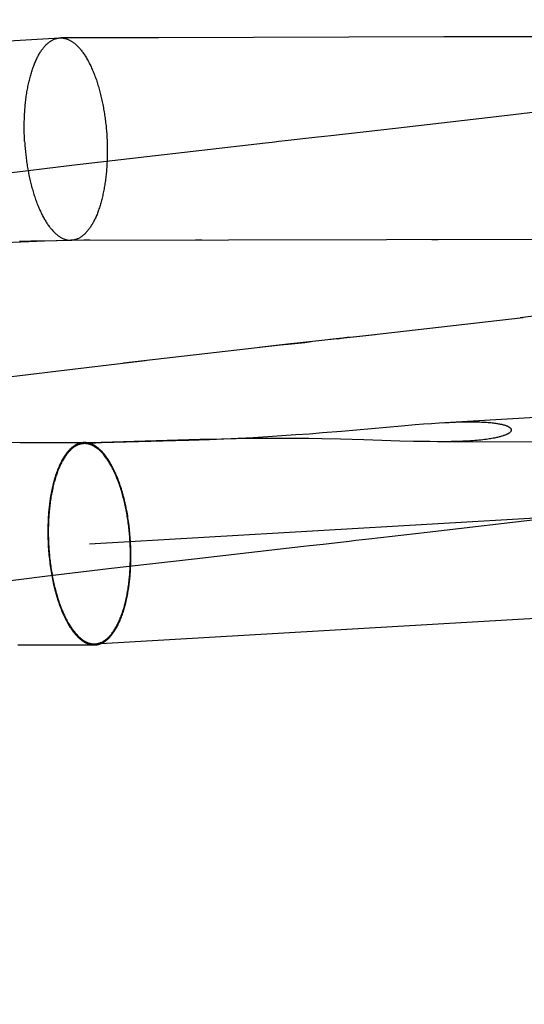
# Model space of a CAD drawing. Header units: inches. Extents: x 0 to 215, y 0 to 139.
# Tile 78 of 111: x 124.6166 to 124.7136, y 51.4744 to 51.6639. Entities that reach past the tile are written whole.
import ezdxf

# ---------------------------------------------------------------- set-up
doc = ezdxf.new("R2010")
doc.units = ezdxf.units.IN
doc.header["$LTSCALE"] = 11.804375
doc.header["$MEASUREMENT"] = 0
doc.linetypes.add('HIDDEN', pattern=[0.2, 0.1, -0.1])
doc.layers.add('DEFAULT_2', color=8, linetype='HIDDEN')

msp = doc.modelspace()

# ---------------------------------------------------------------- linework, layer by layer
at = {"layer": 'DEFAULT_2', "color": 8, "linetype": 'HIDDEN'}
for p, q in [((124.66202, 53.34994), (124.66202, 49.88078)), ((124.13541, 51.63184), (124.62429, 51.66037)), ((124.62429, 51.66037), (124.62448, 51.66038)), ((124.62674, 51.66038), (124.62448, 51.66038)), ((124.64329, 51.66039), (124.62674, 51.66038)), ((124.69817, 51.66056), (124.64329, 51.66039)), ((124.72088, 51.66056), (124.69817, 51.66056)), ((124.7219, 51.64681), (124.70822, 51.64519)), ((124.70822, 51.64519), (124.68889, 51.64297)), ((124.62712, 51.63589), (124.61235, 51.63412)), ((124.6168, 51.62109), (124.61365, 51.62096)), ((124.61651, 51.62129), (124.61872, 51.62131)), ((124.62137, 51.62126), (124.6168, 51.62109)), ((124.61872, 51.62131), (124.62082, 51.62134)), ((124.62082, 51.62134), (124.6263, 51.62144)), ((124.62611, 51.62142), (124.62137, 51.62126)), ((124.62639, 51.62143), (124.62611, 51.62142)), ((124.6263, 51.62144), (124.62646, 51.62145)), ((124.62637, 51.62144), (124.71755, 51.62164)), ((124.62637, 51.62144), (124.62656, 51.62144)), ((124.62649, 51.62144), (124.62641, 51.62143)), ((124.62654, 51.62144), (124.6265, 51.62144)), ((124.62656, 51.62145), (124.62661, 51.62144)), ((124.62656, 51.62144), (124.62656, 51.62144)), ((124.63004, 51.62144), (124.62889, 51.62144)), ((124.65163, 51.62147), (124.6504, 51.62146)), ((124.69586, 51.62161), (124.69709, 51.62161)), ((124.69723, 51.58629), (125.12318, 51.61115)), ((124.73071, 51.60865), (124.71283, 51.60653)), ((124.62246, 51.59614), (124.64069, 51.59827)), ((124.61286, 51.59494), (124.62349, 51.59624)), ((124.62997, 51.56304), (125.16785, 51.59443)), ((124.67846, 51.58472), (124.69, 51.58574)), ((124.69, 51.58574), (124.69263, 51.58596)), ((124.69263, 51.58596), (124.69426, 51.58609)), ((124.69426, 51.58609), (124.69579, 51.5862)), ((124.69579, 51.5862), (124.69723, 51.58629)), ((124.66427, 51.58367), (124.66702, 51.58384)), ((124.66702, 51.58384), (124.6697, 51.58403)), ((124.6697, 51.58403), (124.6723, 51.58422)), ((124.6723, 51.58422), (124.67483, 51.58442)), ((124.67483, 51.58442), (124.67846, 51.58472)), ((124.60691, 51.5826), (124.6202, 51.58254)), ((124.61663, 51.58254), (124.63229, 51.5825)), ((124.62885, 51.5823), (124.63229, 51.5825)), ((124.63229, 51.5825), (124.63225, 51.5825)), ((124.65121, 51.58308), (124.63229, 51.5825)), ((124.63229, 51.5825), (124.64656, 51.58289)), ((124.64656, 51.58289), (124.64909, 51.58297)), ((124.64909, 51.58297), (124.65307, 51.58312)), ((124.65538, 51.58318), (124.65121, 51.58308)), ((124.65307, 51.58312), (124.65582, 51.58323)), ((124.65823, 51.58324), (124.65538, 51.58318)), ((124.65582, 51.58323), (124.65862, 51.58336)), ((124.66112, 51.58327), (124.65823, 51.58324)), ((124.65862, 51.58336), (124.66146, 51.58351)), ((124.664, 51.5833), (124.66112, 51.58327)), ((124.66146, 51.58351), (124.66427, 51.58367)), ((124.66681, 51.5833), (124.664, 51.5833)), ((124.66954, 51.58329), (124.66681, 51.5833)), ((124.67217, 51.58326), (124.66954, 51.58329)), ((124.6747, 51.58322), (124.67217, 51.58326)), ((124.67831, 51.58315), (124.6747, 51.58322)), ((124.68278, 51.58302), (124.67831, 51.58315)), ((124.68969, 51.58281), (124.68278, 51.58302)), ((124.69231, 51.58274), (124.68969, 51.58281)), ((124.69393, 51.58271), (124.69231, 51.58274)), ((124.69547, 51.58269), (124.69393, 51.58271)), ((124.69692, 51.58268), (124.69547, 51.58269)), ((124.70105, 51.58268), (124.71769, 51.58269)), ((124.6311, 51.54378), (125.16897, 51.57517)), ((124.6221, 51.56862), (124.62207, 51.56825)), ((124.63714, 51.56949), (124.63707, 51.56985)), ((124.63721, 51.56913), (124.63714, 51.56949)), ((124.63728, 51.56877), (124.63721, 51.56913)), ((124.63734, 51.5684), (124.63728, 51.56877)), ((124.69496, 51.56527), (124.72392, 51.56863)), ((124.622, 51.56676), (124.62199, 51.56639)), ((124.62202, 51.56714), (124.622, 51.56676)), ((124.62203, 51.56751), (124.62202, 51.56714)), ((124.62205, 51.56788), (124.62203, 51.56751)), ((124.62207, 51.56825), (124.62205, 51.56788)), ((124.6374, 51.56803), (124.63734, 51.5684)), ((124.63745, 51.56766), (124.6374, 51.56803)), ((124.63751, 51.56729), (124.63745, 51.56766)), ((124.63756, 51.56692), (124.63751, 51.56729)), ((124.63761, 51.56654), (124.63756, 51.56692)), ((124.62199, 51.56601), (124.62198, 51.56563)), ((124.62198, 51.56563), (124.62198, 51.56525)), ((124.62198, 51.56525), (124.62198, 51.56487)), ((124.62198, 51.56487), (124.62199, 51.56449)), ((124.62199, 51.56639), (124.62199, 51.56601)), ((124.63771, 51.5656), (124.63767, 51.56598)), ((124.63775, 51.56522), (124.63771, 51.5656)), ((124.63778, 51.56484), (124.63775, 51.56522)), ((124.63782, 51.56446), (124.63778, 51.56484)), ((124.62199, 51.56449), (124.622, 51.56411)), ((124.62202, 51.56353), (124.62203, 51.56315)), ((124.62203, 51.56315), (124.62205, 51.56277)), ((124.63784, 51.56407), (124.63782, 51.56446)), ((124.63787, 51.56369), (124.63784, 51.56407)), ((124.63789, 51.56331), (124.63787, 51.56369)), ((124.63791, 51.56293), (124.63789, 51.56331)), ((124.63793, 51.56255), (124.63791, 51.56293)), ((124.62205, 51.56277), (124.62207, 51.56239)), ((124.62207, 51.56239), (124.6221, 51.56201)), ((124.6221, 51.56201), (124.62213, 51.56162)), ((124.62213, 51.56162), (124.62216, 51.56124)), ((124.62216, 51.56124), (124.62219, 51.56086)), ((124.63794, 51.56216), (124.63793, 51.56255)), ((124.63795, 51.56178), (124.63794, 51.56216)), ((124.63796, 51.5614), (124.63795, 51.56178)), ((124.63796, 51.56102), (124.63796, 51.5614)), ((124.63796, 51.56064), (124.63796, 51.56102)), ((124.62219, 51.56086), (124.62223, 51.56048)), ((124.62223, 51.56048), (124.62227, 51.5601)), ((124.62234, 51.55954), (124.62239, 51.55916)), ((124.62239, 51.55916), (124.62244, 51.55879)), ((124.63363, 51.55825), (124.65016, 51.56017)), ((124.63792, 51.55876), (124.63793, 51.55913)), ((124.63793, 51.55913), (124.63795, 51.55951)), ((124.63795, 51.55988), (124.63796, 51.56026)), ((124.63795, 51.55951), (124.63795, 51.55988)), ((124.63796, 51.56026), (124.63796, 51.56064)), ((124.62142, 51.55678), (124.63363, 51.55825)), ((124.62244, 51.55879), (124.62249, 51.55842)), ((124.62249, 51.55842), (124.62255, 51.55805)), ((124.62255, 51.55805), (124.62261, 51.55768)), ((124.62261, 51.55768), (124.62267, 51.55731)), ((124.62267, 51.55731), (124.62273, 51.55695)), ((124.63786, 51.55765), (124.63788, 51.55802)), ((124.63788, 51.55802), (124.6379, 51.55839)), ((124.6379, 51.55839), (124.63792, 51.55876)), ((124.6111, 51.55551), (124.62142, 51.55678)), ((124.62273, 51.55695), (124.6228, 51.55659)), ((124.6228, 51.55659), (124.62287, 51.55623)), ((124.61623, 51.54362), (124.63092, 51.54357))]:
    msp.add_line(p, q, dxfattribs=at)
for points in [[(124.61752, 51.64045), (124.6175, 51.64075), (124.61749, 51.64105), (124.61747, 51.64135), (124.61746, 51.64165), (124.61745, 51.64194), (124.61745, 51.64224), (124.61744, 51.64254), (124.61744, 51.64284), (124.61744, 51.64314), (124.61744, 51.64344), (124.61744, 51.64373), (124.61744, 51.64403), (124.61745, 51.64433), (124.61746, 51.64462), (124.61747, 51.64492), (124.61748, 51.64521), (124.61749, 51.6455), (124.61751, 51.64579), (124.61753, 51.64608), (124.61755, 51.64637), (124.61757, 51.64666), (124.61759, 51.64694), (124.61762, 51.64723), (124.61764, 51.64751), (124.61767, 51.64779), (124.6177, 51.64807), (124.61773, 51.64835), (124.61777, 51.64862), (124.6178, 51.6489), (124.61784, 51.64917), (124.61788, 51.64944), (124.61792, 51.64971), (124.61797, 51.64998), (124.61801, 51.65024), (124.61806, 51.6505), (124.61811, 51.65076), (124.61816, 51.65102), (124.61821, 51.65128), (124.61826, 51.65153), (124.61832, 51.65178), (124.61837, 51.65203), (124.61843, 51.65227), (124.61849, 51.65251), (124.61855, 51.65275), (124.61862, 51.65299), (124.61868, 51.65322), (124.61875, 51.65345), (124.61882, 51.65368), (124.61889, 51.65391), (124.61896, 51.65413), (124.61903, 51.65435), (124.61911, 51.65456), (124.61918, 51.65477), (124.61926, 51.65498), (124.61934, 51.65519), (124.61942, 51.65539), (124.6195, 51.65559), (124.61958, 51.65578), (124.61967, 51.65598), (124.61975, 51.65616), (124.61984, 51.65635), (124.61993, 51.65653), (124.62002, 51.65671), (124.62011, 51.65688), (124.6202, 51.65705), (124.6203, 51.65722), (124.62039, 51.65738), (124.62049, 51.65754), (124.62059, 51.65769), (124.62068, 51.65784), (124.62078, 51.65799), (124.62089, 51.65813), (124.62099, 51.65827), (124.62109, 51.6584), (124.62119, 51.65853), (124.6213, 51.65865), (124.6214, 51.65878), (124.62151, 51.65889), (124.62162, 51.65901), (124.62173, 51.65911), (124.62184, 51.65922), (124.62195, 51.65932), (124.62206, 51.65941), (124.62217, 51.6595), (124.62228, 51.65959), (124.6224, 51.65967), (124.62251, 51.65975), (124.62263, 51.65982), (124.62274, 51.65989), (124.62286, 51.65996), (124.62297, 51.66002), (124.62309, 51.66007), (124.62321, 51.66012), (124.62333, 51.66017), (124.62345, 51.66021), (124.62357, 51.66025), (124.62369, 51.66028), (124.62381, 51.66031), (124.62393, 51.66033), (124.62405, 51.66035), (124.62417, 51.66036), (124.62429, 51.66037)], [(124.62448, 51.66038), (124.62454, 51.66038), (124.62466, 51.66037), (124.62478, 51.66037), (124.6249, 51.66035), (124.62503, 51.66033), (124.62515, 51.66031), (124.62527, 51.66028), (124.62539, 51.66025), (124.62552, 51.66021), (124.62564, 51.66017), (124.62576, 51.66013), (124.62589, 51.66008), (124.62601, 51.66002), (124.62613, 51.65996), (124.62625, 51.6599), (124.62638, 51.65983), (124.6265, 51.65976), (124.62662, 51.65968), (124.62674, 51.6596), (124.62686, 51.65951), (124.62698, 51.65942), (124.6271, 51.65933), (124.62722, 51.65923), (124.62734, 51.65912), (124.62746, 51.65901), (124.62758, 51.6589), (124.6277, 51.65879), (124.62782, 51.65866), (124.62794, 51.65854), (124.62805, 51.65841), (124.62817, 51.65828), (124.62828, 51.65814), (124.6284, 51.658), (124.62851, 51.65785), (124.62862, 51.6577), (124.62874, 51.65755), (124.62885, 51.65739), (124.62896, 51.65723), (124.62907, 51.65706), (124.62918, 51.65689), (124.62929, 51.65672), (124.62939, 51.65654), (124.6295, 51.65636), (124.62961, 51.65618), (124.62971, 51.65599), (124.62981, 51.6558), (124.62992, 51.6556), (124.63002, 51.65541), (124.63012, 51.6552), (124.63022, 51.655), (124.63031, 51.65479), (124.63041, 51.65458), (124.63051, 51.65436), (124.6306, 51.65415), (124.63069, 51.65392), (124.63079, 51.6537), (124.63088, 51.65347), (124.63097, 51.65324), (124.63105, 51.65301), (124.63114, 51.65277), (124.63123, 51.65253), (124.63131, 51.65229), (124.63139, 51.65205), (124.63147, 51.6518), (124.63155, 51.65155), (124.63163, 51.6513), (124.63171, 51.65104), (124.63178, 51.65078), (124.63186, 51.65052), (124.63193, 51.65026), (124.632, 51.65), (124.63207, 51.64973), (124.63214, 51.64946), (124.6322, 51.64919), (124.63227, 51.64892), (124.63233, 51.64865), (124.63239, 51.64837), (124.63245, 51.64809), (124.63251, 51.64781), (124.63257, 51.64753), (124.63262, 51.64725), (124.63267, 51.64696), (124.63272, 51.64668), (124.63277, 51.64639), (124.63282, 51.6461), (124.63287, 51.64581), (124.63291, 51.64552), (124.63295, 51.64523), (124.63299, 51.64494), (124.63303, 51.64464), (124.63307, 51.64435), (124.6331, 51.64405), (124.63314, 51.64376), (124.63317, 51.64346), (124.6332, 51.64316), (124.63323, 51.64287), (124.63325, 51.64257), (124.63328, 51.64227), (124.6333, 51.64197), (124.63332, 51.64167), (124.63334, 51.64137)], [(124.68889, 51.64297), (124.67643, 51.64155), (124.67518, 51.64141), (124.67393, 51.64126), (124.66764, 51.64055)], [(124.63334, 51.64137), (124.63335, 51.64107), (124.63337, 51.64077), (124.63338, 51.64047), (124.63339, 51.64017), (124.6334, 51.63987), (124.63341, 51.63957), (124.63341, 51.63927), (124.63342, 51.63897), (124.63342, 51.63868), (124.63342, 51.63838), (124.63341, 51.63808), (124.63341, 51.63778), (124.6334, 51.63749), (124.6334, 51.63719), (124.63339, 51.6369), (124.63337, 51.63661), (124.63336, 51.63631), (124.63335, 51.63602), (124.63333, 51.63573), (124.63331, 51.63545), (124.63329, 51.63516), (124.63326, 51.63487), (124.63324, 51.63459), (124.63321, 51.63431), (124.63318, 51.63402), (124.63315, 51.63374), (124.63312, 51.63347), (124.63309, 51.63319), (124.63305, 51.63292), (124.63301, 51.63264), (124.63297, 51.63237), (124.63293, 51.6321), (124.63289, 51.63184), (124.63284, 51.63157), (124.6328, 51.63131), (124.63275, 51.63105), (124.6327, 51.63079), (124.63265, 51.63054), (124.63259, 51.63029), (124.63254, 51.63004), (124.63248, 51.62979), (124.63242, 51.62954), (124.63236, 51.6293), (124.6323, 51.62906), (124.63224, 51.62883), (124.63217, 51.62859), (124.63211, 51.62836), (124.63204, 51.62813), (124.63197, 51.62791), (124.6319, 51.62769), (124.63182, 51.62747), (124.63175, 51.62725), (124.63167, 51.62704), (124.6316, 51.62683), (124.63152, 51.62663), (124.63144, 51.62642), (124.63135, 51.62623), (124.63127, 51.62603), (124.63119, 51.62584), (124.6311, 51.62565), (124.63101, 51.62547), (124.63092, 51.62529), (124.63083, 51.62511), (124.63074, 51.62493), (124.63065, 51.62477), (124.63056, 51.6246), (124.63046, 51.62444), (124.63037, 51.62428), (124.63027, 51.62413), (124.63017, 51.62398), (124.63007, 51.62383), (124.62997, 51.62369), (124.62987, 51.62355), (124.62977, 51.62342), (124.62966, 51.62329), (124.62956, 51.62316), (124.62945, 51.62304), (124.62934, 51.62292), (124.62924, 51.62281), (124.62913, 51.6227), (124.62902, 51.6226), (124.62891, 51.6225), (124.6288, 51.6224), (124.62868, 51.62231), (124.62857, 51.62222), (124.62846, 51.62214), (124.62834, 51.62206), (124.62823, 51.62199), (124.62811, 51.62192), (124.628, 51.62186), (124.62788, 51.6218), (124.62776, 51.62174), (124.62765, 51.62169), (124.62753, 51.62164), (124.62741, 51.6216), (124.62729, 51.62157), (124.62717, 51.62153), (124.62705, 51.62151), (124.62693, 51.62148), (124.62681, 51.62146), (124.62669, 51.62145), (124.62656, 51.62144)], [(124.61752, 51.64045), (124.61754, 51.64015), (124.61756, 51.63985), (124.61758, 51.63955), (124.6176, 51.63925), (124.61763, 51.63895), (124.61766, 51.63865), (124.61769, 51.63835), (124.61772, 51.63806), (124.61775, 51.63776), (124.61779, 51.63747), (124.61782, 51.63717), (124.61786, 51.63688), (124.6179, 51.63658), (124.61794, 51.63629), (124.61799, 51.636), (124.61803, 51.63571), (124.61808, 51.63542), (124.61813, 51.63514), (124.61818, 51.63485), (124.61824, 51.63457), (124.61829, 51.63428), (124.61835, 51.634), (124.6184, 51.63372), (124.61846, 51.63344), (124.61852, 51.63317), (124.61859, 51.63289), (124.61865, 51.63262), (124.61872, 51.63235), (124.61879, 51.63208), (124.61885, 51.63182), (124.61893, 51.63155), (124.619, 51.63129), (124.61907, 51.63103), (124.61915, 51.63077), (124.61922, 51.63052), (124.6193, 51.63027), (124.61938, 51.63002), (124.61946, 51.62977), (124.61954, 51.62953), (124.61963, 51.62928), (124.61971, 51.62904), (124.6198, 51.62881), (124.61989, 51.62857), (124.61998, 51.62834), (124.62007, 51.62812), (124.62016, 51.62789), (124.62025, 51.62767), (124.62035, 51.62745), (124.62044, 51.62724), (124.62054, 51.62702), (124.62064, 51.62682), (124.62074, 51.62661), (124.62084, 51.62641), (124.62094, 51.62621), (124.62104, 51.62602), (124.62114, 51.62582), (124.62125, 51.62564), (124.62135, 51.62545), (124.62146, 51.62527), (124.62157, 51.62509), (124.62168, 51.62492), (124.62179, 51.62475), (124.6219, 51.62459), (124.62201, 51.62442), (124.62212, 51.62427), (124.62223, 51.62411), (124.62234, 51.62396), (124.62246, 51.62382), (124.62257, 51.62368), (124.62269, 51.62354), (124.6228, 51.62341), (124.62292, 51.62328), (124.62304, 51.62315), (124.62315, 51.62303), (124.62327, 51.62291), (124.62339, 51.6228), (124.62351, 51.62269), (124.62363, 51.62259), (124.62375, 51.62249), (124.62387, 51.62239), (124.62399, 51.6223), (124.62411, 51.62222), (124.62423, 51.62213), (124.62436, 51.62206), (124.62448, 51.62198), (124.6246, 51.62192), (124.62472, 51.62185), (124.62485, 51.62179), (124.62497, 51.62174), (124.62509, 51.62169), (124.62521, 51.62164), (124.62534, 51.6216), (124.62546, 51.62156), (124.62558, 51.62153), (124.62571, 51.6215), (124.62583, 51.62148), (124.62595, 51.62146), (124.62607, 51.62145), (124.6262, 51.62144), (124.62632, 51.62144), (124.62637, 51.62144)], [(124.66764, 51.64055), (124.66639, 51.64041), (124.66513, 51.64027), (124.66388, 51.64012), (124.62712, 51.63589)], [(124.62646, 51.62145), (124.62652, 51.62145), (124.62654, 51.62145)], [(124.68017, 51.60278), (124.68143, 51.60292), (124.71343, 51.6066)], [(124.67997, 51.60276), (124.67871, 51.60262), (124.67746, 51.60247), (124.6762, 51.60233)], [(124.67766, 51.6025), (124.67892, 51.60264), (124.68496, 51.60333)], [(124.66741, 51.60133), (124.66615, 51.60119), (124.63652, 51.59779)], [(124.67766, 51.6025), (124.66992, 51.60162), (124.66867, 51.60148), (124.66264, 51.60079)], [(124.66763, 51.60136), (124.66888, 51.6015), (124.67014, 51.60164), (124.67139, 51.60179), (124.67264, 51.60193)], [(124.69791, 51.58633), (124.69858, 51.58637), (124.69921, 51.5864), (124.69983, 51.58643), (124.70041, 51.58645), (124.70098, 51.58647), (124.70151, 51.58648), (124.70203, 51.58649), (124.70252, 51.5865), (124.70299, 51.5865), (124.70345, 51.5865), (124.70388, 51.5865), (124.70429, 51.58649), (124.70468, 51.58648), (124.70506, 51.58647), (124.70542, 51.58646), (124.70576, 51.58644), (124.70609, 51.58643), (124.7064, 51.58641), (124.70669, 51.58638), (124.70696, 51.58636), (124.70723, 51.58634), (124.70747, 51.58631), (124.70771, 51.58628), (124.70793, 51.58626), (124.70813, 51.58623), (124.70833, 51.5862), (124.70851, 51.58617), (124.70869, 51.58614), (124.70885, 51.58611), (124.70901, 51.58608), (124.70916, 51.58605), (124.7093, 51.58602), (124.70943, 51.58599), (124.70955, 51.58595), (124.70967, 51.58592), (124.70978, 51.58589), (124.70988, 51.58586), (124.70998, 51.58583), (124.71007, 51.5858), (124.71016, 51.58576), (124.71024, 51.58573), (124.71031, 51.5857), (124.71038, 51.58567), (124.71045, 51.58564), (124.71051, 51.58561), (124.71057, 51.58558), (124.71062, 51.58555), (124.71067, 51.58552), (124.71072, 51.58549), (124.71077, 51.58546), (124.71081, 51.58543), (124.71084, 51.5854), (124.71088, 51.58538), (124.71091, 51.58535), (124.71094, 51.58532), (124.71097, 51.58529), (124.71099, 51.58526), (124.71101, 51.58523), (124.71104, 51.58521), (124.71105, 51.58518), (124.71107, 51.58515), (124.71108, 51.58512), (124.7111, 51.5851), (124.71111, 51.58507), (124.71111, 51.58504), (124.71112, 51.58501), (124.71112, 51.58499), (124.71113, 51.58496), (124.71113, 51.58493), (124.71113, 51.58491), (124.71112, 51.58488), (124.71112, 51.58485), (124.71111, 51.58482), (124.7111, 51.58479), (124.71109, 51.58477), (124.71108, 51.58474), (124.71107, 51.58471), (124.71105, 51.58468), (124.71103, 51.58465), (124.71101, 51.58462), (124.71099, 51.58459), (124.71097, 51.58456), (124.71094, 51.58453), (124.71091, 51.5845), (124.71088, 51.58447), (124.71084, 51.58444), (124.7108, 51.58441), (124.71076, 51.58438), (124.71072, 51.58434), (124.71067, 51.58431), (124.71062, 51.58428), (124.71057, 51.58424), (124.71051, 51.58421), (124.71045, 51.58417), (124.71038, 51.58414), (124.71031, 51.5841), (124.71023, 51.58407), (124.71015, 51.58403), (124.71006, 51.58399), (124.70997, 51.58395), (124.70987, 51.58391), (124.70977, 51.58387), (124.70966, 51.58384), (124.70954, 51.58379), (124.70941, 51.58375), (124.70928, 51.58371), (124.70913, 51.58367), (124.70898, 51.58363), (124.70882, 51.58359), (124.70866, 51.58354), (124.70848, 51.5835), (124.70829, 51.58346), (124.70809, 51.58342), (124.70788, 51.58337), (124.70765, 51.58333), (124.70741, 51.58329), (124.70716, 51.58324), (124.70689, 51.5832), (124.7066, 51.58316), (124.7063, 51.58312), (124.70598, 51.58308), (124.70565, 51.58304), (124.70529, 51.583), (124.70492, 51.58296), (124.70454, 51.58293), (124.70413, 51.58289), (124.70371, 51.58286), (124.70327, 51.58283), (124.7028, 51.5828), (124.70232, 51.58278), (124.70181, 51.58276), (124.70129, 51.58274), (124.70073, 51.58272), (124.70016, 51.5827), (124.69956, 51.58269), (124.69893, 51.58268), (124.69829, 51.58268)], [(124.62885, 51.5823), (124.62872, 51.58229), (124.62858, 51.58228), (124.62845, 51.58225), (124.62832, 51.58223), (124.62819, 51.58219), (124.62806, 51.58216), (124.62793, 51.58211), (124.6278, 51.58207), (124.62768, 51.58201), (124.62755, 51.58195), (124.62742, 51.58189), (124.6273, 51.58182), (124.62717, 51.58174), (124.62705, 51.58166), (124.62692, 51.58157), (124.6268, 51.58148), (124.62668, 51.58138), (124.62656, 51.58128), (124.62644, 51.58117), (124.62632, 51.58106), (124.6262, 51.58094), (124.62608, 51.58082), (124.62597, 51.58069), (124.62585, 51.58056), (124.62574, 51.58042), (124.62563, 51.58028), (124.62552, 51.58013), (124.62541, 51.57998), (124.6253, 51.57982), (124.62519, 51.57966), (124.62509, 51.57949), (124.62498, 51.57932), (124.62488, 51.57915), (124.62478, 51.57896), (124.62468, 51.57878), (124.62458, 51.57859), (124.62448, 51.57839), (124.62439, 51.5782), (124.62429, 51.57799), (124.6242, 51.57779), (124.62411, 51.57757), (124.62402, 51.57736), (124.62393, 51.57714), (124.62385, 51.57691), (124.62377, 51.57669), (124.62368, 51.57645), (124.6236, 51.57622), (124.62353, 51.57598), (124.62345, 51.57574), (124.62337, 51.57549), (124.6233, 51.57524), (124.62323, 51.57499), (124.62316, 51.57473), (124.6231, 51.57447), (124.62303, 51.57421), (124.62297, 51.57394), (124.62291, 51.57367), (124.62285, 51.5734), (124.62279, 51.57312), (124.62274, 51.57284), (124.62268, 51.57256), (124.62263, 51.57228), (124.62258, 51.57199), (124.62254, 51.5717), (124.62249, 51.57141), (124.62245, 51.57111), (124.62241, 51.57082), (124.62237, 51.57052), (124.62234, 51.57022), (124.6223, 51.56991), (124.62227, 51.56961), (124.62224, 51.5693), (124.62222, 51.56899), (124.62219, 51.56868), (124.62217, 51.56837), (124.62215, 51.56806), (124.62213, 51.56774), (124.62211, 51.56743), (124.6221, 51.56711), (124.62209, 51.56679), (124.62208, 51.56647), (124.62207, 51.56615), (124.62207, 51.56583), (124.62207, 51.56551), (124.62207, 51.56518), (124.62207, 51.56486), (124.62207, 51.56453), (124.62208, 51.56421), (124.62209, 51.56388), (124.6221, 51.56356), (124.62211, 51.56323), (124.62213, 51.56291), (124.62215, 51.56258)], [(124.62903, 51.58251), (124.62899, 51.58251), (124.62891, 51.58251), (124.62884, 51.58251), (124.62876, 51.5825), (124.62868, 51.58249), (124.6286, 51.58248), (124.62853, 51.58247), (124.62845, 51.58246), (124.62837, 51.58245), (124.6283, 51.58243), (124.62822, 51.58241), (124.62814, 51.58239), (124.62807, 51.58237), (124.62799, 51.58234), (124.62791, 51.58232), (124.62784, 51.58229), (124.62776, 51.58226), (124.62769, 51.58223), (124.62761, 51.58219), (124.62754, 51.58216), (124.62746, 51.58212), (124.62739, 51.58208), (124.62731, 51.58204), (124.62724, 51.582), (124.62717, 51.58196), (124.62709, 51.58191), (124.62702, 51.58186), (124.62695, 51.58181), (124.62688, 51.58176), (124.6268, 51.58171), (124.62673, 51.58165), (124.62666, 51.58159), (124.62659, 51.58153), (124.62652, 51.58147), (124.62645, 51.58141), (124.62638, 51.58135), (124.62631, 51.58128), (124.62624, 51.58121), (124.62617, 51.58114), (124.6261, 51.58107), (124.62603, 51.581), (124.62596, 51.58092), (124.6259, 51.58085), (124.62583, 51.58077), (124.62576, 51.58069), (124.6257, 51.58061), (124.62563, 51.58053), (124.62556, 51.58044), (124.6255, 51.58035), (124.62543, 51.58027), (124.62537, 51.58018), (124.62531, 51.58008), (124.62524, 51.57999), (124.62518, 51.5799), (124.62512, 51.5798), (124.62505, 51.5797), (124.62499, 51.5796), (124.62493, 51.5795), (124.62487, 51.5794), (124.62481, 51.57929), (124.62475, 51.57919), (124.62469, 51.57908), (124.62463, 51.57897), (124.62458, 51.57886), (124.62452, 51.57875), (124.62446, 51.57863), (124.6244, 51.57852), (124.62435, 51.5784), (124.62429, 51.57828), (124.62424, 51.57816), (124.62418, 51.57804), (124.62413, 51.57792), (124.62408, 51.5778), (124.62402, 51.57767), (124.62397, 51.57754), (124.62392, 51.57741), (124.62387, 51.57729), (124.62382, 51.57715), (124.62377, 51.57702), (124.62372, 51.57689), (124.62367, 51.57675), (124.62362, 51.57662), (124.62358, 51.57648), (124.62353, 51.57634), (124.62348, 51.5762), (124.62344, 51.57606), (124.62339, 51.57592), (124.62335, 51.57577), (124.62331, 51.57563), (124.62326, 51.57548), (124.62322, 51.57533), (124.62318, 51.57518), (124.62314, 51.57503), (124.6231, 51.57488), (124.62306, 51.57473), (124.62302, 51.57458), (124.62298, 51.57442), (124.62294, 51.57427), (124.62291, 51.57411), (124.62287, 51.57395), (124.62283, 51.57379), (124.6228, 51.57363), (124.62277, 51.57347), (124.62273, 51.57331), (124.6227, 51.57315), (124.62267, 51.57298), (124.62264, 51.57282), (124.6226, 51.57265), (124.62257, 51.57249), (124.62255, 51.57232), (124.62252, 51.57215), (124.62249, 51.57198), (124.62246, 51.57181), (124.62244, 51.57164), (124.62241, 51.57147), (124.62238, 51.57129), (124.62236, 51.57112), (124.62234, 51.57095), (124.62231, 51.57077), (124.62229, 51.57059), (124.62227, 51.57042), (124.62225, 51.57024), (124.62223, 51.57006), (124.62221, 51.56988), (124.62219, 51.56971), (124.62218, 51.56953), (124.62216, 51.56934), (124.62214, 51.56916), (124.62213, 51.56898), (124.6221, 51.56862)], [(124.6378, 51.5635), (124.63778, 51.56382), (124.63776, 51.56415), (124.63773, 51.56447), (124.6377, 51.5648), (124.63767, 51.56512), (124.63764, 51.56544), (124.63761, 51.56577), (124.63757, 51.56609), (124.63754, 51.56641), (124.6375, 51.56673), (124.63746, 51.56705), (124.63741, 51.56736), (124.63737, 51.56768), (124.63732, 51.568), (124.63727, 51.56831), (124.63721, 51.56862), (124.63716, 51.56893), (124.6371, 51.56924), (124.63704, 51.56955), (124.63698, 51.56985), (124.63692, 51.57016), (124.63686, 51.57046), (124.63679, 51.57076), (124.63672, 51.57106), (124.63665, 51.57135), (124.63658, 51.57164), (124.6365, 51.57193), (124.63643, 51.57222), (124.63635, 51.5725), (124.63627, 51.57279), (124.63619, 51.57307), (124.6361, 51.57334), (124.63602, 51.57362), (124.63593, 51.57389), (124.63584, 51.57415), (124.63575, 51.57442), (124.63566, 51.57468), (124.63557, 51.57494), (124.63547, 51.57519), (124.63538, 51.57544), (124.63528, 51.57569), (124.63518, 51.57593), (124.63508, 51.57617), (124.63497, 51.57641), (124.63487, 51.57664), (124.63476, 51.57687), (124.63466, 51.57709), (124.63455, 51.57732), (124.63444, 51.57753), (124.63433, 51.57774), (124.63422, 51.57795), (124.6341, 51.57816), (124.63399, 51.57836), (124.63387, 51.57855), (124.63376, 51.57874), (124.63364, 51.57893), (124.63352, 51.57911), (124.6334, 51.57929), (124.63328, 51.57946), (124.63316, 51.57963), (124.63303, 51.57979), (124.63291, 51.57995), (124.63279, 51.5801), (124.63266, 51.58025), (124.63254, 51.5804), (124.63241, 51.58053), (124.63228, 51.58067), (124.63215, 51.5808), (124.63203, 51.58092), (124.6319, 51.58104), (124.63177, 51.58115), (124.63164, 51.58126), (124.63151, 51.58136), (124.63137, 51.58146), (124.63124, 51.58156), (124.63111, 51.58164), (124.63098, 51.58172), (124.63085, 51.5818), (124.63071, 51.58187), (124.63058, 51.58194), (124.63045, 51.582), (124.63031, 51.58206), (124.63018, 51.5821), (124.63005, 51.58215), (124.62991, 51.58219), (124.62978, 51.58222), (124.62965, 51.58225), (124.62951, 51.58227), (124.62938, 51.58229), (124.62925, 51.5823), (124.62911, 51.58231), (124.62898, 51.58231), (124.62885, 51.5823)], [(124.63707, 51.56985), (124.63704, 51.57003), (124.637, 51.57021), (124.63696, 51.57039), (124.63692, 51.57056), (124.63688, 51.57074), (124.63684, 51.57092), (124.6368, 51.57109), (124.63676, 51.57126), (124.63672, 51.57144), (124.63668, 51.57161), (124.63664, 51.57178), (124.63659, 51.57195), (124.63655, 51.57212), (124.6365, 51.57229), (124.63646, 51.57246), (124.63641, 51.57262), (124.63636, 51.57279), (124.63632, 51.57295), (124.63627, 51.57312), (124.63622, 51.57328), (124.63617, 51.57344), (124.63612, 51.5736), (124.63607, 51.57377), (124.63602, 51.57392), (124.63597, 51.57408), (124.63592, 51.57424), (124.63586, 51.57439), (124.63581, 51.57455), (124.63576, 51.5747), (124.6357, 51.57486), (124.63565, 51.57501), (124.63559, 51.57516), (124.63554, 51.57531), (124.63548, 51.57545), (124.63542, 51.5756), (124.63536, 51.57575), (124.63531, 51.57589), (124.63525, 51.57603), (124.63519, 51.57618), (124.63513, 51.57632), (124.63507, 51.57646), (124.63501, 51.57659), (124.63495, 51.57673), (124.63489, 51.57686), (124.63482, 51.577), (124.63476, 51.57713), (124.6347, 51.57726), (124.63463, 51.57739), (124.63457, 51.57752), (124.63451, 51.57765), (124.63444, 51.57777), (124.63438, 51.5779), (124.63431, 51.57802), (124.63424, 51.57814), (124.63418, 51.57826), (124.63411, 51.57838), (124.63404, 51.5785), (124.63398, 51.57861), (124.63391, 51.57873), (124.63384, 51.57884), (124.63377, 51.57895), (124.6337, 51.57906), (124.63363, 51.57917), (124.63356, 51.57927), (124.63349, 51.57938), (124.63342, 51.57948), (124.63335, 51.57958), (124.63328, 51.57968), (124.63321, 51.57978), (124.63314, 51.57988), (124.63306, 51.57997), (124.63299, 51.58007), (124.63292, 51.58016), (124.63285, 51.58025), (124.63277, 51.58034), (124.6327, 51.58043), (124.63262, 51.58051), (124.63255, 51.58059), (124.63248, 51.58068), (124.6324, 51.58076), (124.63233, 51.58084), (124.63225, 51.58091), (124.63218, 51.58099), (124.6321, 51.58106), (124.63202, 51.58113), (124.63195, 51.5812), (124.63187, 51.58127), (124.6318, 51.58134), (124.63172, 51.5814), (124.63164, 51.58146), (124.63157, 51.58152), (124.63149, 51.58158), (124.63141, 51.58164), (124.63134, 51.5817), (124.63126, 51.58175), (124.63118, 51.5818), (124.6311, 51.58185), (124.63103, 51.5819), (124.63095, 51.58195), (124.63087, 51.58199), (124.63079, 51.58204), (124.63071, 51.58208), (124.63064, 51.58212), (124.63056, 51.58215), (124.63048, 51.58219), (124.6304, 51.58222), (124.63032, 51.58225), (124.63024, 51.58228), (124.63017, 51.58231), (124.63009, 51.58234), (124.63001, 51.58236), (124.62993, 51.58239), (124.62985, 51.58241), (124.62977, 51.58243), (124.62969, 51.58244), (124.62962, 51.58246), (124.62954, 51.58247), (124.62946, 51.58248), (124.62938, 51.58249), (124.6293, 51.5825), (124.62923, 51.58251), (124.62915, 51.58251), (124.62907, 51.58251), (124.62903, 51.58251)], [(124.70105, 51.58268), (124.69762, 51.58267), (124.69692, 51.58268)], [(124.63767, 51.56598), (124.63765, 51.56616), (124.63761, 51.56654)], [(124.67492, 51.56299), (124.67994, 51.56356), (124.6812, 51.56371), (124.68245, 51.56385), (124.68371, 51.56399), (124.69496, 51.56527)], [(124.622, 51.56411), (124.622, 51.56392), (124.62202, 51.56353)], [(124.6311, 51.54378), (124.63123, 51.54379), (124.63136, 51.5438), (124.63149, 51.54383), (124.63162, 51.54385), (124.63175, 51.54388), (124.63188, 51.54392), (124.63201, 51.54397), (124.63214, 51.54401), (124.63227, 51.54407), (124.6324, 51.54413), (124.63252, 51.54419), (124.63265, 51.54426), (124.63277, 51.54434), (124.6329, 51.54442), (124.63302, 51.54451), (124.63314, 51.5446), (124.63327, 51.5447), (124.63339, 51.5448), (124.63351, 51.54491), (124.63363, 51.54502), (124.63374, 51.54514), (124.63386, 51.54526), (124.63398, 51.54539), (124.63409, 51.54552), (124.6342, 51.54566), (124.63432, 51.5458), (124.63443, 51.54595), (124.63454, 51.5461), (124.63465, 51.54626), (124.63475, 51.54642), (124.63486, 51.54659), (124.63496, 51.54676), (124.63507, 51.54693), (124.63517, 51.54712), (124.63527, 51.5473), (124.63537, 51.54749), (124.63546, 51.54769), (124.63556, 51.54788), (124.63565, 51.54809), (124.63574, 51.54829), (124.63583, 51.54851), (124.63592, 51.54872), (124.63601, 51.54894), (124.63609, 51.54917), (124.63618, 51.54939), (124.63626, 51.54963), (124.63634, 51.54986), (124.63642, 51.5501), (124.6365, 51.55034), (124.63657, 51.55059), (124.63664, 51.55084), (124.63671, 51.55109), (124.63678, 51.55135), (124.63685, 51.55161), (124.63691, 51.55187), (124.63698, 51.55214), (124.63704, 51.55241), (124.6371, 51.55268), (124.63715, 51.55296), (124.63721, 51.55324), (124.63726, 51.55352), (124.63731, 51.5538), (124.63736, 51.55409), (124.63741, 51.55438), (124.63745, 51.55467), (124.63749, 51.55497), (124.63753, 51.55526), (124.63757, 51.55556), (124.63761, 51.55586), (124.63764, 51.55617), (124.63767, 51.55647), (124.6377, 51.55678), (124.63773, 51.55709), (124.63775, 51.5574), (124.63778, 51.55771), (124.6378, 51.55802), (124.63781, 51.55834), (124.63783, 51.55865), (124.63784, 51.55897), (124.63785, 51.55929), (124.63786, 51.55961), (124.63787, 51.55993), (124.63788, 51.56025), (124.63788, 51.56057), (124.63788, 51.5609), (124.63788, 51.56122), (124.63787, 51.56155), (124.63786, 51.56187), (124.63786, 51.5622), (124.63784, 51.56252), (124.63783, 51.56285), (124.63782, 51.56317), (124.6378, 51.5635)], [(124.65016, 51.56017), (124.67116, 51.56257), (124.67241, 51.56271), (124.67367, 51.56285), (124.67492, 51.56299)], [(124.62215, 51.56258), (124.62217, 51.56226), (124.62219, 51.56193), (124.62221, 51.56161), (124.62224, 51.56128), (124.62227, 51.56096), (124.6223, 51.56064), (124.62233, 51.56031), (124.62237, 51.55999), (124.62241, 51.55967), (124.62245, 51.55935), (124.62249, 51.55903), (124.62253, 51.55872), (124.62258, 51.5584), (124.62263, 51.55808), (124.62268, 51.55777), (124.62273, 51.55746), (124.62279, 51.55715), (124.62284, 51.55684), (124.6229, 51.55653), (124.62296, 51.55623), (124.62302, 51.55592), (124.62309, 51.55562), (124.62316, 51.55532), (124.62322, 51.55502), (124.62329, 51.55473), (124.62337, 51.55444), (124.62344, 51.55415), (124.62352, 51.55386), (124.6236, 51.55358), (124.62368, 51.55329), (124.62376, 51.55301), (124.62384, 51.55274), (124.62393, 51.55246), (124.62401, 51.55219), (124.6241, 51.55193), (124.62419, 51.55166), (124.62428, 51.5514), (124.62438, 51.55114), (124.62447, 51.55089), (124.62457, 51.55064), (124.62467, 51.55039), (124.62477, 51.55015), (124.62487, 51.54991), (124.62497, 51.54967), (124.62507, 51.54944), (124.62518, 51.54921), (124.62529, 51.54899), (124.6254, 51.54876), (124.6255, 51.54855), (124.62562, 51.54834), (124.62573, 51.54813), (124.62584, 51.54792), (124.62596, 51.54772), (124.62607, 51.54753), (124.62619, 51.54734), (124.62631, 51.54715), (124.62642, 51.54697), (124.62654, 51.54679), (124.62666, 51.54662), (124.62679, 51.54645), (124.62691, 51.54629), (124.62703, 51.54613), (124.62716, 51.54598), (124.62728, 51.54583), (124.62741, 51.54568), (124.62753, 51.54555), (124.62766, 51.54541), (124.62779, 51.54528), (124.62792, 51.54516), (124.62805, 51.54504), (124.62818, 51.54493), (124.62831, 51.54482), (124.62844, 51.54472), (124.62857, 51.54462), (124.6287, 51.54452), (124.62883, 51.54444), (124.62897, 51.54436), (124.6291, 51.54428), (124.62923, 51.54421), (124.62936, 51.54414), (124.6295, 51.54408), (124.62963, 51.54402), (124.62976, 51.54398), (124.6299, 51.54393), (124.63003, 51.54389), (124.63017, 51.54386), (124.6303, 51.54383), (124.63043, 51.54381), (124.63057, 51.54379), (124.6307, 51.54378), (124.63083, 51.54377), (124.63096, 51.54377), (124.6311, 51.54378)], [(124.62227, 51.5601), (124.62229, 51.55992), (124.62234, 51.55954)], [(124.63092, 51.54357), (124.63095, 51.54357), (124.63103, 51.54357), (124.63111, 51.54357), (124.63119, 51.54358), (124.63126, 51.54359), (124.63134, 51.5436), (124.63142, 51.54361), (124.63149, 51.54362), (124.63157, 51.54363), (124.63165, 51.54365), (124.63173, 51.54367), (124.6318, 51.54369), (124.63188, 51.54371), (124.63195, 51.54374), (124.63203, 51.54376), (124.63211, 51.54379), (124.63218, 51.54382), (124.63226, 51.54385), (124.63233, 51.54388), (124.63241, 51.54392), (124.63248, 51.54396), (124.63256, 51.544), (124.63263, 51.54404), (124.6327, 51.54408), (124.63278, 51.54412), (124.63285, 51.54417), (124.63292, 51.54422), (124.633, 51.54427), (124.63307, 51.54432), (124.63314, 51.54437), (124.63321, 51.54443), (124.63328, 51.54449), (124.63336, 51.54455), (124.63343, 51.54461), (124.6335, 51.54467), (124.63357, 51.54473), (124.63364, 51.5448), (124.63371, 51.54487), (124.63378, 51.54494), (124.63384, 51.54501), (124.63391, 51.54508), (124.63398, 51.54516), (124.63405, 51.54523), (124.63412, 51.54531), (124.63418, 51.54539), (124.63425, 51.54547), (124.63431, 51.54555), (124.63438, 51.54564), (124.63445, 51.54573), (124.63451, 51.54581), (124.63457, 51.5459), (124.63464, 51.546), (124.6347, 51.54609), (124.63477, 51.54618), (124.63483, 51.54628), (124.63489, 51.54638), (124.63495, 51.54648), (124.63501, 51.54658), (124.63507, 51.54668), (124.63513, 51.54679), (124.63519, 51.54689), (124.63525, 51.547), (124.63531, 51.54711), (124.63537, 51.54722), (124.63543, 51.54733), (124.63548, 51.54745), (124.63554, 51.54756), (124.6356, 51.54768), (124.63565, 51.5478), (124.63571, 51.54792), (124.63576, 51.54804), (124.63581, 51.54816), (124.63587, 51.54828), (124.63592, 51.54841), (124.63597, 51.54854), (124.63602, 51.54867), (124.63607, 51.54879), (124.63613, 51.54893), (124.63617, 51.54906), (124.63622, 51.54919), (124.63627, 51.54933), (124.63632, 51.54946), (124.63637, 51.5496), (124.63641, 51.54974), (124.63646, 51.54988), (124.63651, 51.55002), (124.63655, 51.55016), (124.6366, 51.55031), (124.63664, 51.55045), (124.63668, 51.5506), (124.63672, 51.55075), (124.63677, 51.5509), (124.63681, 51.55105), (124.63685, 51.5512), (124.63689, 51.55135), (124.63693, 51.5515), (124.63696, 51.55166), (124.637, 51.55181), (124.63704, 51.55197), (124.63707, 51.55213), (124.63711, 51.55229), (124.63714, 51.55245), (124.63718, 51.55261), (124.63721, 51.55277), (124.63725, 51.55293), (124.63728, 51.5531), (124.63731, 51.55326), (124.63734, 51.55343), (124.63737, 51.55359), (124.6374, 51.55376), (124.63743, 51.55393), (124.63746, 51.5541), (124.63748, 51.55427), (124.63751, 51.55444), (124.63753, 51.55461), (124.63756, 51.55479), (124.63758, 51.55496), (124.63761, 51.55513), (124.63763, 51.55531), (124.63765, 51.55549), (124.63767, 51.55566), (124.63769, 51.55584), (124.63771, 51.55602), (124.63773, 51.5562), (124.63775, 51.55637), (124.63777, 51.55655), (124.63779, 51.55674), (124.6378, 51.55692), (124.63782, 51.5571), (124.63783, 51.55728), (124.63786, 51.55765)], [(124.62287, 51.55623), (124.62291, 51.55605), (124.62295, 51.55587), (124.62298, 51.55569), (124.62302, 51.55552), (124.62306, 51.55534), (124.6231, 51.55516), (124.62314, 51.55499), (124.62318, 51.55482), (124.62322, 51.55464), (124.62327, 51.55447), (124.62331, 51.5543), (124.62335, 51.55413), (124.6234, 51.55396), (124.62344, 51.55379), (124.62349, 51.55362), (124.62353, 51.55346), (124.62358, 51.55329), (124.62363, 51.55313), (124.62367, 51.55296), (124.62372, 51.5528), (124.62377, 51.55264), (124.62382, 51.55248), (124.62387, 51.55231), (124.62392, 51.55216), (124.62398, 51.552), (124.62403, 51.55184), (124.62408, 51.55169), (124.62413, 51.55153), (124.62419, 51.55138), (124.62424, 51.55122), (124.6243, 51.55107), (124.62435, 51.55092), (124.62441, 51.55077), (124.62446, 51.55063), (124.62452, 51.55048), (124.62458, 51.55033), (124.62464, 51.55019), (124.6247, 51.55005), (124.62476, 51.5499), (124.62481, 51.54976), (124.62488, 51.54962), (124.62494, 51.54949), (124.625, 51.54935), (124.62506, 51.54922), (124.62512, 51.54908), (124.62518, 51.54895), (124.62525, 51.54882), (124.62531, 51.54869), (124.62537, 51.54856), (124.62544, 51.54843), (124.6255, 51.54831), (124.62557, 51.54818), (124.62563, 51.54806), (124.6257, 51.54794), (124.62577, 51.54782), (124.62583, 51.5477), (124.6259, 51.54758), (124.62597, 51.54747), (124.62604, 51.54735), (124.6261, 51.54724), (124.62617, 51.54713), (124.62624, 51.54702), (124.62631, 51.54691), (124.62638, 51.54681), (124.62645, 51.5467), (124.62652, 51.5466), (124.62659, 51.5465), (124.62667, 51.5464), (124.62674, 51.5463), (124.62681, 51.5462), (124.62688, 51.54611), (124.62695, 51.54601), (124.62703, 51.54592), (124.6271, 51.54583), (124.62717, 51.54574), (124.62725, 51.54565), (124.62732, 51.54557), (124.62739, 51.54549), (124.62747, 51.5454), (124.62754, 51.54532), (124.62762, 51.54524), (124.62769, 51.54517), (124.62777, 51.54509), (124.62784, 51.54502), (124.62792, 51.54495), (124.628, 51.54488), (124.62807, 51.54481), (124.62815, 51.54474), (124.62822, 51.54468), (124.6283, 51.54462), (124.62838, 51.54456), (124.62845, 51.5445), (124.62853, 51.54444), (124.62861, 51.54438), (124.62869, 51.54433), (124.62876, 51.54428), (124.62884, 51.54423), (124.62892, 51.54418), (124.629, 51.54413), (124.62907, 51.54409), (124.62915, 51.54404), (124.62923, 51.544), (124.62931, 51.54396), (124.62939, 51.54393), (124.62947, 51.54389), (124.62954, 51.54386), (124.62962, 51.54383), (124.6297, 51.5438), (124.62978, 51.54377), (124.62986, 51.54374), (124.62994, 51.54372), (124.63001, 51.54369), (124.63009, 51.54367), (124.63017, 51.54365), (124.63025, 51.54364), (124.63033, 51.54362), (124.63041, 51.54361), (124.63048, 51.5436), (124.63056, 51.54359), (124.63064, 51.54358), (124.63072, 51.54357), (124.6308, 51.54357), (124.63087, 51.54357), (124.63092, 51.54357)]]:
    msp.add_lwpolyline(points, dxfattribs=at)

doc.saveas('drawing.dxf')
